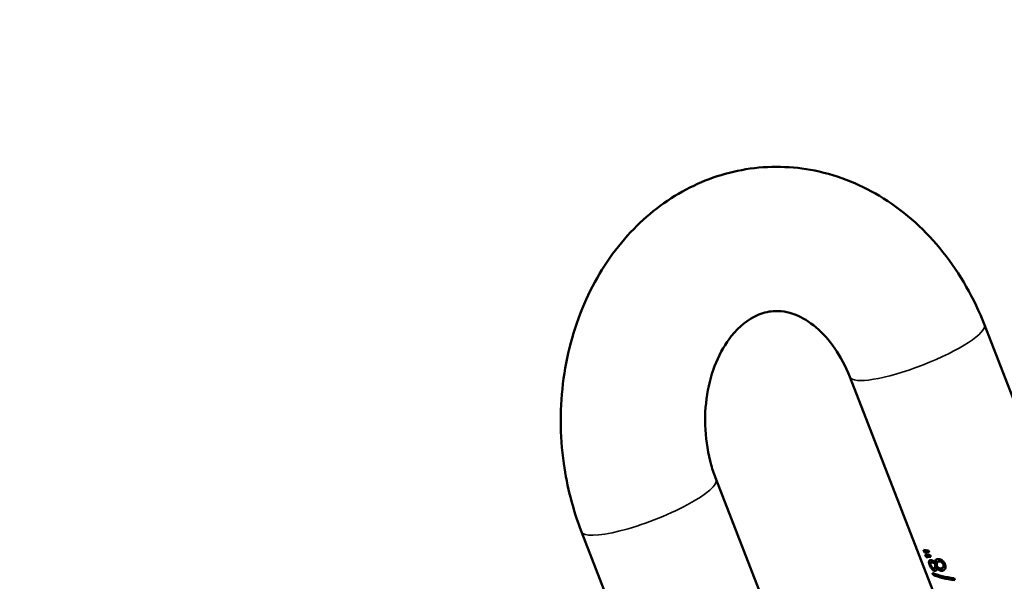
# Model space of a CAD drawing. Header units: millimetres. Extents: x 0 to 10500, y 0 to 7425.
# Tile 13 of 45: x 3382 to 3621, y 2109 to 2246. Entities that reach past the tile are written whole.
import ezdxf

# ---------------------------------------------------------------- set-up
doc = ezdxf.new("R2010")
doc.units = ezdxf.units.MM
doc.header["$LTSCALE"] = 25
doc.layers.add('Visible (ISO)', color=7, linetype='Continuous', lineweight=50)
doc.layers.add('Visible Narrow (ISO)', color=7, linetype='Continuous', lineweight=35)

msp = doc.modelspace()

# ---------------------------------------------------------------- linework, layer by layer
at = {"layer": 'Visible (ISO)'}
for p, q in [((3615.871, 2171.695), (3639.441, 2110.946)), ((3583.241, 2159.034), (3603.92, 2105.736)), ((3574.78, 2072.374), (3550.817, 2134.136)), ((3542.15, 2059.714), (3518.187, 2121.476)), ((3601.363, 2116.412), (3601.116, 2117.05)), ((3601.508, 2116.496), (3601.306, 2117.017)), ((3601.363, 2116.412), (3601.508, 2116.496)), ((3601.791, 2115.309), (3601.544, 2115.947)), ((3601.936, 2115.393), (3601.734, 2115.914)), ((3601.791, 2115.309), (3601.936, 2115.393)), ((3602.343, 2116.909), (3602.494, 2116.519)), ((3602.771, 2115.806), (3602.922, 2115.416)), ((3602.939, 2114.006), (3603.082, 2114.089)), ((3603.92, 2113.986), (3604.062, 2114.067)), ((3603.922, 2113.632), (3604.063, 2113.714)), ((3603.948, 2113.005), (3604.09, 2113.087)), ((3604.581, 2114.177), (3604.722, 2114.259)), ((3603.454, 2111.025), (3603.259, 2111.525)), ((3603.454, 2111.025), (3603.598, 2111.108)), ((3603.598, 2111.108), (3603.476, 2111.425)), ((3603.787, 2112.613), (3603.929, 2112.695)), ((3604.404, 2112.65), (3604.545, 2112.732)), ((3604.418, 2112.651), (3604.559, 2112.732)), ((3605.673, 2112.67), (3605.815, 2112.752)), ((3608.559, 2110.229), (3608.751, 2109.733))]:
    msp.add_line(p, q, dxfattribs=at)
for centre, major_axis, ratio, start_param, end_param in [((3008.238, 3839.803), (1012.5, -1753.701), 0.5773503, 5.0873584, 5.8878504), ((2972.883, 3819.39), (1012.5, -1753.701), 0.5773503, 5.0873584, 5.9082159), ((3615.634, 2124.055), (16.584, 5.764), 0.2568957, 3.5641837, 3.6989571), ((3615.725, 2123.819), (-16.137, -6.918), 0.1650368, 0.4076837, 0.5424571), ((3615.725, 2123.819), (-15.953, -6.839), 0.1650357, 0.4051262, 0.5232821), ((3616.062, 2122.952), (16.584, 5.764), 0.2568957, 3.5641837, 3.6989571), ((3616.153, 2122.716), (-16.137, -6.918), 0.1650368, 0.4076837, 0.5424571), ((3616.153, 2122.716), (-15.953, -6.839), 0.1650357, 0.4051262, 0.5232821), ((3616.706, 2121.162), (16.315, 6.33), 0.2113249, 3.7327919, 3.7341822), ((3617.99, 2117.852), (-17.356, -3.537), 0.3971432, 0.4815863, 0.9176327), ((3618.184, 2117.354), (-17.353, -3.545), 0.396702, 0.4813061, 0.9173526), ((3618.184, 2117.354), (-17.155, -3.505), 0.396702, 0.4787442, 0.9071496), ((3617.224, 2119.828), (16.315, 6.33), 0.2113249, 3.7308453, 3.7322357), ((3617.224, 2119.828), (-16.129, -6.258), 0.2113249, 0.5887591, 0.5901657)]:
    msp.add_ellipse(centre, major_axis=major_axis, ratio=ratio, start_param=start_param, end_param=end_param, dxfattribs=at)
for points, knots in [([(3615.871, 2171.695), (3613.397, 2178.072), (3610.025, 2184.061), (3601.758, 2194.453), (3596.91, 2198.902), (3586.322, 2205.557), (3580.663, 2207.89), (3569.271, 2210.192), (3563.585, 2210.315), (3552.665, 2208.536), (3547.436, 2206.683), (3537.682, 2201.249), (3533.202, 2197.603), (3525.247, 2188.775), (3521.876, 2183.498), (3516.584, 2171.79), (3514.764, 2165.305), (3512.917, 2151.854), (3512.937, 2144.877), (3514.688, 2132.364), (3516.127, 2126.785), (3518.187, 2121.476)], [3.1415927, 3.1415927, 3.1415927, 3.1415927, 3.4870324, 3.4870324, 3.8211942, 3.8211942, 4.1316423, 4.1316423, 4.4186718, 4.4186718, 4.6994522, 4.6994522, 4.9935058, 4.9935058, 5.3114656, 5.3114656, 5.649211, 5.649211, 5.995621, 5.995621, 6.2831853, 6.2831853, 6.2831853, 6.2831853]), ([(3583.241, 2159.034), (3582.243, 2161.606), (3580.996, 2163.954), (3578.194, 2168.017), (3576.637, 2169.721), (3573.394, 2172.466), (3571.714, 2173.453), (3568.174, 2174.864), (3566.386, 2175.113), (3563.34, 2174.888), (3562.034, 2174.563), (3558.653, 2173.024), (3556.491, 2171.403), (3553.124, 2167.152), (3551.848, 2165.001), (3549.852, 2160.183), (3549.104, 2157.558), (3548.213, 2152.021), (3548.063, 2149.115), (3548.396, 2143.31), (3548.878, 2140.412), (3549.981, 2136.46), (3550.375, 2135.276), (3550.817, 2134.136)], [3.1415927, 3.1415927, 3.1415927, 3.1415927, 3.4127833, 3.4127833, 3.6877426, 3.6877426, 3.9818546, 3.9818546, 4.3493202, 4.3493202, 4.632038, 4.632038, 5.0551062, 5.0551062, 5.3468327, 5.3468327, 5.6207813, 5.6207813, 5.89187, 5.89187, 6.1629443, 6.1629443, 6.2831853, 6.2831853, 6.2831853, 6.2831853]), ([(3602.62, 2113.324), (3602.55, 2113.503), (3602.495, 2113.68), (3602.448, 2113.927), (3602.438, 2114.004), (3602.434, 2114.147), (3602.439, 2114.211), (3602.45, 2114.269)], [0, 0, 0, 0, 0.05898088, 0.05898088, 0.08870578, 0.08870578, 0.11791591, 0.11791591, 0.11791591, 0.11791591]), ([(3602.45, 2114.269), (3602.461, 2114.33), (3602.479, 2114.382), (3602.527, 2114.472), (3602.557, 2114.509), (3602.665, 2114.595), (3602.758, 2114.618), (3602.863, 2114.619)], [0, 0, 0, 0, 0.03030562, 0.03030562, 0.06058676, 0.06058676, 0.121212, 0.121212, 0.121212, 0.121212]), ([(3602.764, 2113.408), (3602.726, 2113.508), (3602.691, 2113.608), (3602.636, 2113.794), (3602.616, 2113.88), (3602.578, 2114.097), (3602.574, 2114.215), (3602.59, 2114.329), (3602.592, 2114.341), (3602.594, 2114.353)], [0, 0, 0, 0, 0.03296636, 0.03296636, 0.06296844, 0.06296844, 0.1122477, 0.1122477, 0.1180424, 0.1180424, 0.1180424, 0.1180424]), ([(3602.594, 2114.353), (3602.605, 2114.413), (3602.622, 2114.465), (3602.664, 2114.544), (3602.686, 2114.573), (3602.711, 2114.598)], [0, 0, 0, 0, 0.030308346, 0.030308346, 0.053238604, 0.053238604, 0.053238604, 0.053238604]), ([(3603.199, 2112.368), (3603.141, 2112.429), (3603.084, 2112.496), (3602.974, 2112.643), (3602.922, 2112.72), (3602.824, 2112.882), (3602.78, 2112.965), (3602.695, 2113.14), (3602.656, 2113.232), (3602.62, 2113.324)], [0, 0, 0, 0, 0.02955643, 0.02955643, 0.05890368, 0.05890368, 0.08711885, 0.08711885, 0.11741234, 0.11741234, 0.11741234, 0.11741234]), ([(3603.343, 2112.451), (3603.285, 2112.512), (3603.229, 2112.579), (3603.119, 2112.724), (3603.067, 2112.802), (3602.97, 2112.964), (3602.926, 2113.047), (3602.84, 2113.223), (3602.8, 2113.315), (3602.764, 2113.408)], [0, 0, 0, 0, 0.0294225, 0.0294225, 0.05865033, 0.05865033, 0.0869829, 0.0869829, 0.11742321, 0.11742321, 0.11742321, 0.11742321]), ([(3602.901, 2113.309), (3602.879, 2113.365), (3602.86, 2113.42), (3602.831, 2113.525), (3602.82, 2113.573), (3602.803, 2113.695), (3602.804, 2113.76), (3602.818, 2113.827), (3602.82, 2113.838), (3602.823, 2113.848)], [0, 0, 0, 0, 0.018312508, 0.018312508, 0.035219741, 0.035219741, 0.062918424, 0.062918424, 0.068434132, 0.068434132, 0.068434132, 0.068434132]), ([(3602.823, 2113.848), (3602.837, 2113.892), (3602.856, 2113.929), (3602.907, 2113.988), (3602.938, 2114.009), (3603.009, 2114.037), (3603.049, 2114.043), (3603.092, 2114.043)], [0, 0, 0, 0, 0.023947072, 0.023947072, 0.048547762, 0.048547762, 0.072991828, 0.072991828, 0.072991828, 0.072991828]), ([(3602.863, 2114.619), (3602.936, 2114.62), (3603.014, 2114.606), (3603.183, 2114.551), (3603.271, 2114.511), (3603.362, 2114.46)], [0, 0, 0, 0, 0.041656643, 0.041656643, 0.083280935, 0.083280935, 0.083280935, 0.083280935]), ([(3603.222, 2112.783), (3603.214, 2112.791), (3603.206, 2112.8), (3603.14, 2112.873), (3603.086, 2112.946), (3602.983, 2113.119), (3602.938, 2113.213), (3602.901, 2113.309)], [0, 0, 0, 0, 0.004111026, 0.004111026, 0.033379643, 0.033379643, 0.064926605, 0.064926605, 0.064926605, 0.064926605]), ([(3603.477, 2113.96), (3603.409, 2113.991), (3603.343, 2114.011), (3603.214, 2114.038), (3603.151, 2114.044), (3603.092, 2114.043)], [-0.066290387, -0.066290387, -0.066290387, -0.066290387, -0.034153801, -0.034153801, 0, 0, 0, 0]), ([(3603.619, 2114.042), (3603.549, 2114.073), (3603.481, 2114.094), (3603.353, 2114.121), (3603.292, 2114.126), (3603.234, 2114.125)], [-0.0663027, -0.0663027, -0.0663027, -0.0663027, -0.033142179, -0.033142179, 0, 0, 0, 0]), ([(3603.362, 2114.46), (3603.453, 2114.408), (3603.546, 2114.343), (3603.731, 2114.183), (3603.821, 2114.09), (3603.906, 2113.985)], [0, 0, 0, 0, 0.04194498, 0.04194498, 0.083904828, 0.083904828, 0.083904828, 0.083904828]), ([(3603.922, 2113.632), (3603.846, 2113.705), (3603.769, 2113.773), (3603.619, 2113.885), (3603.547, 2113.93), (3603.477, 2113.96)], [-0.067544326, -0.067544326, -0.067544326, -0.067544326, -0.032829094, -0.032829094, 0, 0, 0, 0]), ([(3603.619, 2114.042), (3603.722, 2113.997), (3603.829, 2113.921), (3603.979, 2113.794), (3604.021, 2113.754), (3604.063, 2113.714)], [0, 0, 0, 0, 0.048289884, 0.048289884, 0.06766655, 0.06766655, 0.06766655, 0.06766655]), ([(3603.948, 2113.005), (3603.946, 2112.962), (3603.941, 2112.92), (3603.921, 2112.804), (3603.898, 2112.737), (3603.864, 2112.685)], [0, 0, 0, 0, 0.017260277, 0.017260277, 0.051258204, 0.051258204, 0.051258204, 0.051258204]), ([(3603.92, 2113.986), (3603.918, 2114.104), (3603.926, 2114.217), (3603.968, 2114.423), (3604.001, 2114.514), (3604.05, 2114.591)], [0, 0, 0, 0, 0.043936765, 0.043936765, 0.0880096, 0.0880096, 0.0880096, 0.0880096]), ([(3603.945, 2113.289), (3603.944, 2113.343), (3603.942, 2113.398), (3603.935, 2113.512), (3603.929, 2113.572), (3603.922, 2113.632)], [-0.041238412, -0.041238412, -0.041238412, -0.041238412, -0.021044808, -0.021044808, 0, 0, 0, 0]), ([(3603.948, 2113.005), (3603.949, 2113.047), (3603.949, 2113.096), (3603.948, 2113.187), (3603.947, 2113.24), (3603.945, 2113.289)], [-0.034672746, -0.034672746, -0.034672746, -0.034672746, -0.018637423, -0.018637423, 0, 0, 0, 0]), ([(3604.09, 2113.087), (3604.083, 2112.968), (3604.062, 2112.863), (3604.014, 2112.779), (3604.01, 2112.773), (3604.006, 2112.767)], [0, 0, 0, 0, 0.047340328, 0.047340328, 0.051288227, 0.051288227, 0.051288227, 0.051288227]), ([(3604.05, 2114.591), (3604.102, 2114.673), (3604.174, 2114.731), (3604.343, 2114.811), (3604.439, 2114.834), (3604.54, 2114.845)], [0, 0, 0, 0, 0.047251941, 0.047251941, 0.09420604, 0.09420604, 0.09420604, 0.09420604]), ([(3604.062, 2114.067), (3604.06, 2114.185), (3604.068, 2114.298), (3604.109, 2114.504), (3604.142, 2114.596), (3604.191, 2114.673)], [0, 0, 0, 0, 0.043912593, 0.043912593, 0.088010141, 0.088010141, 0.088010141, 0.088010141]), ([(3604.087, 2113.371), (3604.086, 2113.426), (3604.083, 2113.483), (3604.076, 2113.596), (3604.071, 2113.655), (3604.063, 2113.714)], [-0.041241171, -0.041241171, -0.041241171, -0.041241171, -0.020599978, -0.020599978, 0, 0, 0, 0]), ([(3604.09, 2113.087), (3604.091, 2113.132), (3604.091, 2113.186), (3604.089, 2113.277), (3604.088, 2113.325), (3604.087, 2113.371)], [-0.034557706, -0.034557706, -0.034557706, -0.034557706, -0.017199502, -0.017199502, 0, 0, 0, 0]), ([(3604.4, 2113.013), (3604.392, 2113.123), (3604.385, 2113.237), (3604.376, 2113.448), (3604.373, 2113.569), (3604.377, 2113.669)], [0, 0, 0, 0, 0.038998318, 0.038998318, 0.076458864, 0.076458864, 0.076458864, 0.076458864]), ([(3604.377, 2113.669), (3604.382, 2113.751), (3604.391, 2113.833), (3604.425, 2113.98), (3604.451, 2114.051), (3604.491, 2114.102)], [0, 0, 0, 0, 0.031408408, 0.031408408, 0.06263911, 0.06263911, 0.06263911, 0.06263911]), ([(3605.389, 2112.582), (3605.232, 2112.566), (3605.068, 2112.583), (3604.812, 2112.689), (3604.728, 2112.737), (3604.56, 2112.859), (3604.479, 2112.931), (3604.4, 2113.013)], [0, 0, 0, 0, 0.07270813, 0.07270813, 0.10901055, 0.10901055, 0.14536459, 0.14536459, 0.14536459, 0.14536459]), ([(3604.491, 2114.102), (3604.499, 2114.112), (3604.508, 2114.122), (3604.553, 2114.165), (3604.597, 2114.189), (3604.699, 2114.228), (3604.761, 2114.241), (3604.824, 2114.248)], [0, 0, 0, 0, 0.006461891, 0.006461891, 0.03101617, 0.03101617, 0.060266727, 0.060266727, 0.060266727, 0.060266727]), ([(3604.54, 2114.845), (3604.691, 2114.862), (3604.855, 2114.853), (3605.207, 2114.757), (3605.385, 2114.673), (3605.563, 2114.552)], [0, 0, 0, 0, 0.07026909, 0.07026909, 0.14106047, 0.14106047, 0.14106047, 0.14106047]), ([(3604.722, 2114.259), (3604.741, 2114.27), (3604.76, 2114.279), (3604.837, 2114.309), (3604.901, 2114.322), (3604.966, 2114.33)], [0.01948605, 0.01948605, 0.01948605, 0.01948605, 0.030106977, 0.030106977, 0.060207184, 0.060207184, 0.060207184, 0.060207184]), ([(3604.824, 2114.248), (3604.919, 2114.259), (3605.023, 2114.258), (3605.186, 2114.224), (3605.242, 2114.207), (3605.354, 2114.16), (3605.409, 2114.131), (3605.462, 2114.095)], [0, 0, 0, 0, 0.044070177, 0.044070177, 0.066786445, 0.066786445, 0.088289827, 0.088289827, 0.088289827, 0.088289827]), ([(3604.966, 2114.33), (3605.061, 2114.341), (3605.164, 2114.34), (3605.327, 2114.306), (3605.384, 2114.289), (3605.496, 2114.242), (3605.551, 2114.213), (3605.605, 2114.177)], [0, 0, 0, 0, 0.044059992, 0.044059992, 0.066784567, 0.066784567, 0.088295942, 0.088295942, 0.088295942, 0.088295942]), ([(3605.891, 2112.896), (3605.837, 2112.797), (3605.764, 2112.724), (3605.59, 2112.622), (3605.491, 2112.594), (3605.389, 2112.582)], [0, 0, 0, 0, 0.04822121, 0.04822121, 0.096017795, 0.096017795, 0.096017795, 0.096017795]), ([(3605.462, 2114.095), (3605.51, 2114.064), (3605.557, 2114.027), (3605.644, 2113.946), (3605.685, 2113.903), (3605.759, 2113.807), (3605.792, 2113.757), (3605.852, 2113.649), (3605.878, 2113.592), (3605.901, 2113.534)], [0, 0, 0, 0, 0.019044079, 0.019044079, 0.037415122, 0.037415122, 0.055444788, 0.055444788, 0.074633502, 0.074633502, 0.074633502, 0.074633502]), ([(3605.563, 2114.552), (3605.645, 2114.496), (3605.725, 2114.434), (3605.877, 2114.296), (3605.947, 2114.222), (3606.077, 2114.061), (3606.135, 2113.976), (3606.241, 2113.792), (3606.287, 2113.694), (3606.326, 2113.595)], [0, 0, 0, 0, 0.03245378, 0.03245378, 0.06380353, 0.06380353, 0.09487468, 0.09487468, 0.1277126, 0.1277126, 0.1277126, 0.1277126]), ([(3605.605, 2114.177), (3605.652, 2114.146), (3605.699, 2114.11), (3605.787, 2114.029), (3605.827, 2113.985), (3605.901, 2113.89), (3605.934, 2113.84), (3605.994, 2113.732), (3606.021, 2113.674), (3606.043, 2113.616)], [0, 0, 0, 0, 0.019048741, 0.019048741, 0.037427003, 0.037427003, 0.05545117, 0.05545117, 0.074635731, 0.074635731, 0.074635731, 0.074635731]), ([(3605.815, 2112.752), (3605.817, 2112.754), (3605.819, 2112.755), (3605.908, 2112.808), (3605.98, 2112.881), (3606.033, 2112.978)], [-0.04886547, -0.04886547, -0.04886547, -0.04886547, -0.047622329, -0.047622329, 0, 0, 0, 0]), ([(3605.901, 2113.534), (3605.925, 2113.473), (3605.943, 2113.412), (3605.966, 2113.293), (3605.97, 2113.236), (3605.967, 2113.129), (3605.959, 2113.079), (3605.933, 2112.983), (3605.914, 2112.938), (3605.891, 2112.896)], [0, 0, 0, 0, 0.020016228, 0.020016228, 0.039359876, 0.039359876, 0.058216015, 0.058216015, 0.078469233, 0.078469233, 0.078469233, 0.078469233]), ([(3606.043, 2113.616), (3606.067, 2113.555), (3606.085, 2113.495), (3606.108, 2113.376), (3606.112, 2113.32), (3606.109, 2113.212), (3606.101, 2113.162), (3606.075, 2113.066), (3606.056, 2113.02), (3606.033, 2112.978)], [0, 0, 0, 0, 0.019941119, 0.019941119, 0.039207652, 0.039207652, 0.058138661, 0.058138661, 0.078470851, 0.078470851, 0.078470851, 0.078470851]), ([(3606.326, 2113.595), (3606.401, 2113.394), (3606.451, 2113.192), (3606.465, 2112.903), (3606.459, 2112.811), (3606.427, 2112.639), (3606.402, 2112.56), (3606.368, 2112.488)], [0, 0, 0, 0, 0.06591072, 0.06591072, 0.09870335, 0.09870335, 0.13149779, 0.13149779, 0.13149779, 0.13149779]), ([(3603.913, 2111.987), (3603.804, 2111.986), (3603.689, 2112.013), (3603.444, 2112.14), (3603.322, 2112.238), (3603.199, 2112.368)], [0, 0, 0, 0, 0.06236011, 0.06236011, 0.12517368, 0.12517368, 0.12517368, 0.12517368]), ([(3603.635, 2112.576), (3603.594, 2112.576), (3603.55, 2112.582), (3603.459, 2112.609), (3603.411, 2112.631), (3603.316, 2112.695), (3603.269, 2112.734), (3603.222, 2112.783)], [0, 0, 0, 0, 0.023942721, 0.023942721, 0.048356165, 0.048356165, 0.071637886, 0.071637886, 0.071637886, 0.071637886]), ([(3604.055, 2112.07), (3603.983, 2112.069), (3603.908, 2112.08), (3603.75, 2112.134), (3603.67, 2112.176), (3603.505, 2112.293), (3603.424, 2112.365), (3603.343, 2112.451)], [0, 0, 0, 0, 0.04140166, 0.04140166, 0.08310252, 0.08310252, 0.12457068, 0.12457068, 0.12457068, 0.12457068]), ([(3603.864, 2112.685), (3603.837, 2112.646), (3603.803, 2112.618), (3603.724, 2112.584), (3603.681, 2112.577), (3603.635, 2112.576)], [0, 0, 0, 0, 0.026317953, 0.026317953, 0.052526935, 0.052526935, 0.052526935, 0.052526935]), ([(3604.267, 2112.154), (3604.225, 2112.093), (3604.171, 2112.051), (3604.049, 2111.999), (3603.982, 2111.988), (3603.913, 2111.987)], [0, 0, 0, 0, 0.039805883, 0.039805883, 0.07941768, 0.07941768, 0.07941768, 0.07941768]), ([(3604.404, 2112.65), (3604.396, 2112.552), (3604.383, 2112.458), (3604.339, 2112.289), (3604.309, 2112.214), (3604.267, 2112.154)], [0, 0, 0, 0, 0.038739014, 0.038739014, 0.077753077, 0.077753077, 0.077753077, 0.077753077]), ([(3605.019, 2112.131), (3604.913, 2112.186), (3604.809, 2112.258), (3604.605, 2112.435), (3604.509, 2112.537), (3604.418, 2112.651)], [0, 0, 0, 0, 0.045249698, 0.045249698, 0.090439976, 0.090439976, 0.090439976, 0.090439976]), ([(3605.161, 2112.213), (3605.055, 2112.268), (3604.951, 2112.34), (3604.747, 2112.516), (3604.651, 2112.619), (3604.559, 2112.732)], [0, 0, 0, 0, 0.04524898, 0.04524898, 0.090440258, 0.090440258, 0.090440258, 0.090440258]), ([(3605.655, 2111.997), (3605.548, 2111.985), (3605.438, 2111.99), (3605.223, 2112.039), (3605.122, 2112.078), (3605.019, 2112.131)], [0, 0, 0, 0, 0.049648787, 0.049648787, 0.093174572, 0.093174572, 0.093174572, 0.093174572]), ([(3605.796, 2112.079), (3605.703, 2112.068), (3605.606, 2112.071), (3605.408, 2112.108), (3605.31, 2112.14), (3605.194, 2112.196), (3605.177, 2112.204), (3605.161, 2112.213)], [0, 0, 0, 0, 0.043618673, 0.043618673, 0.086116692, 0.086116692, 0.093092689, 0.093092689, 0.093092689, 0.093092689]), ([(3606.083, 2112.15), (3606.023, 2112.11), (3605.959, 2112.077), (3605.815, 2112.025), (3605.736, 2112.007), (3605.655, 2111.997)], [0, 0, 0, 0, 0.033932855, 0.033932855, 0.071821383, 0.071821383, 0.071821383, 0.071821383]), ([(3606.1, 2112.162), (3606.075, 2112.15), (3606.049, 2112.14), (3605.95, 2112.105), (3605.874, 2112.088), (3605.796, 2112.079)], [0.022476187, 0.022476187, 0.022476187, 0.022476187, 0.035651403, 0.035651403, 0.071827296, 0.071827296, 0.071827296, 0.071827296]), ([(3606.368, 2112.488), (3606.334, 2112.415), (3606.293, 2112.351), (3606.197, 2112.238), (3606.142, 2112.19), (3606.083, 2112.15)], [0, 0, 0, 0, 0.032885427, 0.032885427, 0.06601507, 0.06601507, 0.06601507, 0.06601507])]:
    msp.add_open_spline(points, degree=3, knots=knots, dxfattribs=at)
for points in [[(3603.234, 2114.125), (3603.177, 2114.125), (3603.125, 2114.114), (3603.082, 2114.089)], [(3604.191, 2114.673), (3604.219, 2114.717), (3604.254, 2114.755), (3604.293, 2114.786)], [(3604.006, 2112.767), (3603.985, 2112.736), (3603.959, 2112.712), (3603.929, 2112.695)], [(3604.216, 2112.094), (3604.165, 2112.077), (3604.111, 2112.07), (3604.055, 2112.07)]]:
    msp.add_open_spline(points, degree=3, dxfattribs=at)
at = {"layer": 'Visible Narrow (ISO)'}
for p, q in [((3602.45, 2114.269), (3602.594, 2114.353)), ((3602.62, 2113.324), (3602.764, 2113.408)), ((3603.092, 2114.043), (3603.234, 2114.125)), ((3603.477, 2113.96), (3603.619, 2114.042)), ((3603.945, 2113.289), (3604.087, 2113.371)), ((3604.05, 2114.591), (3604.191, 2114.673)), ((3604.824, 2114.248), (3604.966, 2114.33)), ((3605.462, 2114.095), (3605.605, 2114.177)), ((3605.891, 2112.896), (3606.033, 2112.978)), ((3605.901, 2113.534), (3606.043, 2113.616)), ((3603.199, 2112.368), (3603.343, 2112.451)), ((3603.864, 2112.685), (3604.006, 2112.767)), ((3603.913, 2111.987), (3604.055, 2112.07)), ((3605.019, 2112.131), (3605.161, 2112.213)), ((3605.655, 2111.997), (3605.796, 2112.079))]:
    msp.add_line(p, q, dxfattribs=at)
for centre, major_axis, start_param, end_param in [((3599.556, 2165.365), (16.315, 6.33), 3.1415927, 6.2831853), ((3534.502, 2127.806), (-16.315, -6.33), 0, 3.1415927)]:
    msp.add_ellipse(centre, major_axis=major_axis, ratio=0.2113249, start_param=start_param, end_param=end_param, dxfattribs=at)

doc.saveas('drawing.dxf')
